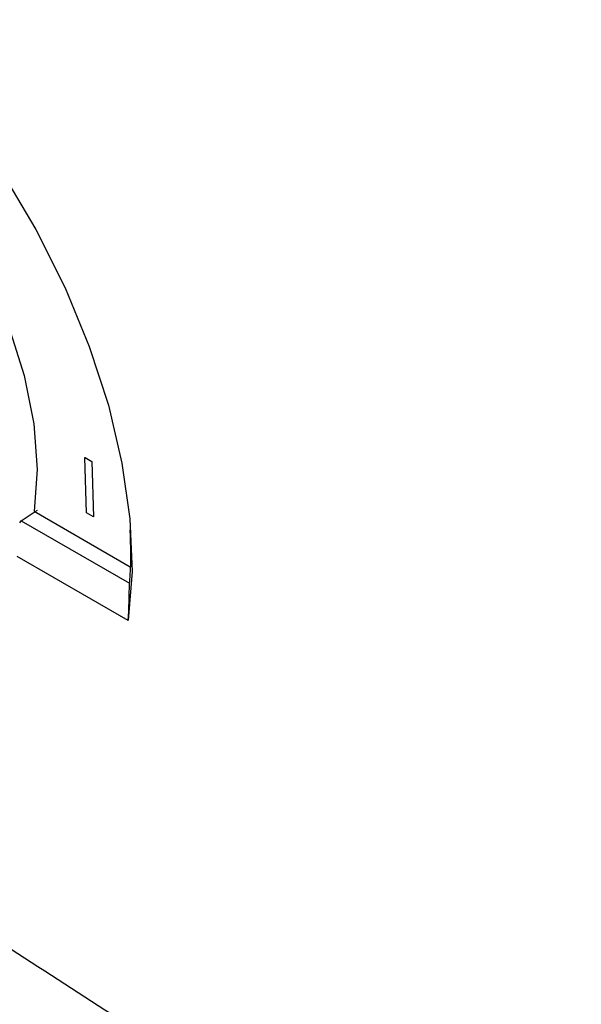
# Model space of a CAD drawing. Header units: millimetres. Extents: x 15358 to 16483, y 10132 to 11382.
# Tile 137 of 166: x 16203 to 16227, y 11066 to 11109. Entities that reach past the tile are written whole.
import ezdxf

# ---------------------------------------------------------------- set-up
doc = ezdxf.new("R2010")
doc.units = ezdxf.units.MM

msp = doc.modelspace()

# ---------------------------------------------------------------- linework, layer by layer
at = {"color": 7, "linetype": 'Continuous', "lineweight": 25}
for p, q in [((16205.611, 11089.584), (16205.618, 11089.588)), ((16205.611, 11089.584), (16205.91, 11089.411)), ((16205.685, 11087.179), (16205.611, 11089.584)), ((16205.618, 11089.588), (16205.917, 11089.416)), ((16205.91, 11089.411), (16205.917, 11089.416)), ((16205.91, 11089.411), (16205.984, 11087.006)), ((16205.917, 11089.416), (16205.991, 11087.01)), ((16203.404, 11087.244), (16207.589, 11084.828)), ((16205.984, 11087.006), (16205.685, 11087.179)), ((16205.984, 11087.006), (16205.991, 11087.01)), ((16202.841, 11086.833), (16207.559, 11084.109)), ((16207.502, 11082.482), (16202.669, 11085.272)), ((16207.559, 11084.109), (16207.559, 11084.113))]:
    msp.add_line(p, q, dxfattribs=at)
at = {"color": 7, "linetype": 'Continuous', "lineweight": 25, "flags": 128}
for points in [[(16186.857, 11114.751), (16188.818, 11114.078), (16190.823, 11113.1), (16192.842, 11111.83), (16194.842, 11110.29), (16196.792, 11108.504), (16198.659, 11106.5), (16200.415, 11104.31), (16202.032, 11101.968), (16203.484, 11099.513), (16204.748, 11096.983), (16205.804, 11094.418), (16206.634, 11091.859), (16207.227, 11089.347), (16207.572, 11086.921), (16207.664, 11084.621), (16207.502, 11082.482)], [(16189.052, 11108.908), (16190.691, 11108.447), (16192.388, 11107.649), (16194.099, 11106.537), (16195.78, 11105.138), (16197.386, 11103.489), (16198.875, 11101.633), (16200.21, 11099.618), (16201.355, 11097.497), (16202.281, 11095.325), (16202.963, 11093.158), (16203.383, 11091.053), (16203.532, 11089.064), (16203.404, 11087.244)]]:
    msp.add_lwpolyline(points, dxfattribs=at)
at = {"color": 7, "linetype": 'Continuous', "lineweight": 25}
for centre, major_axis, ratio, start_param, end_param in [((16162.798, 11073.942), (212.914, 135.514), 0.042661, 4.874371, 4.877725), ((16194.226, 11096.181), (9.233, 17.921), 0.606637, 4.488379, 4.49417)]:
    msp.add_ellipse(centre, major_axis=major_axis, ratio=ratio, start_param=start_param, end_param=end_param, dxfattribs=at)
for points, knots in [([(16207.559, 11084.113), (16207.57, 11084.227), (16207.64, 11084.957), (16207.611, 11085.751), (16207.588, 11086.422)], [0, 0, 0, 0, 0.156135, 1, 1, 1, 1]), ([(16279.398, 11025.619), (16279.365, 11025.633), (16279.273, 11025.674), (16278.984, 11025.806), (16278.425, 11026.062), (16277.515, 11026.48), (16276.6, 11026.9), (16275.786, 11027.275), (16275.181, 11027.555), (16274.581, 11027.833), (16273.985, 11028.11), (16271.587, 11029.23), (16265.383, 11032.181), (16255.361, 11037.186), (16243.311, 11043.583), (16232.166, 11049.847), (16221.927, 11055.886), (16212.602, 11061.605), (16203.287, 11067.558), (16196.039, 11072.317), (16191.904, 11075.166), (16190.864, 11075.883)], [0, 0, 0, 0, 0.001116, 0.003133, 0.009872, 0.020216, 0.034165, 0.041102, 0.047985, 0.054813, 0.061587, 0.068307, 0.136555, 0.272901, 0.408831, 0.544899, 0.649912, 0.754932, 0.859988, 0.964779, 1, 1, 1, 1]), ([(16185.032, 11068.626), (16186.604, 11066.938), (16191.569, 11061.61), (16200.251, 11053.815), (16211.166, 11045.462), (16221.747, 11038.728), (16232.207, 11033.168), (16242.417, 11028.655), (16252.192, 11025.149), (16261.442, 11022.483), (16270.067, 11020.455), (16275.922, 11019.486), (16278.847, 11019.001)], [0, 0, 0, 0, 0.063023, 0.198951, 0.32121, 0.443982, 0.54793, 0.651483, 0.755137, 0.836808, 0.918498, 1, 1, 1, 1])]:
    msp.add_open_spline(points, degree=3, knots=knots, dxfattribs=at)
msp.add_open_spline([(16207.502, 11082.482), (16207.525, 11083.025), (16207.544, 11083.567), (16207.559, 11084.109)], degree=3, dxfattribs=at)

doc.saveas('drawing.dxf')
